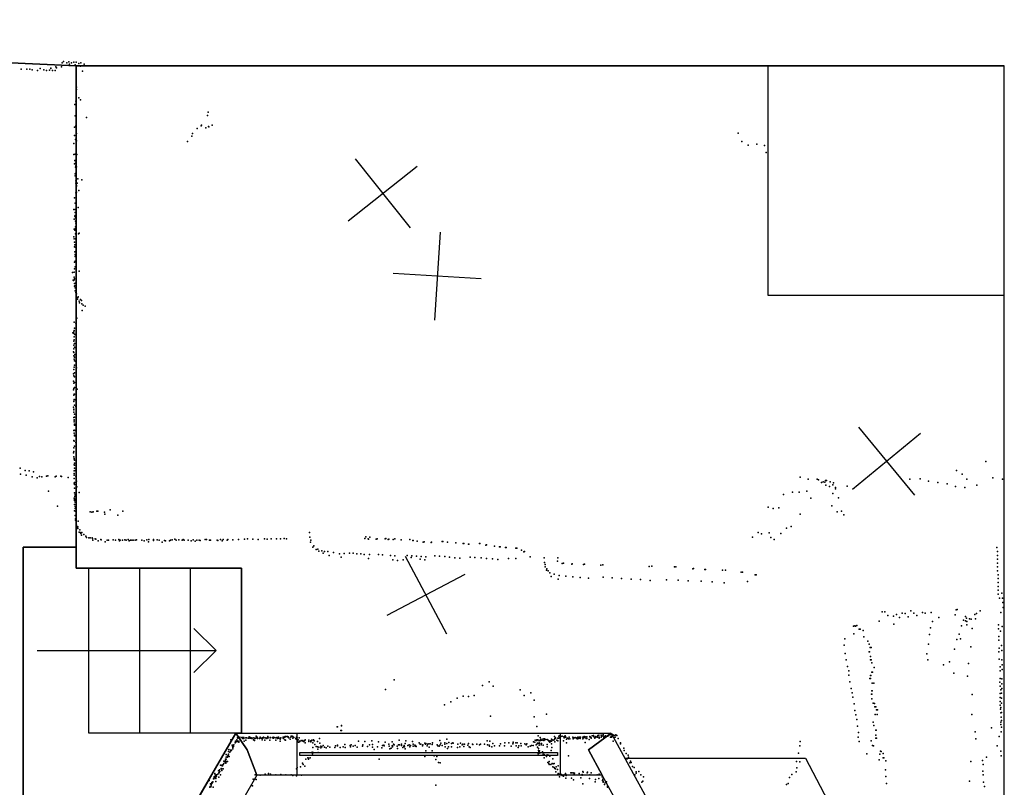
# Model space of a CAD drawing. Header units: millimetres. Extents: x -37888 to 39336, y -2864 to 67775.
# Tile 29 of 31: x -2517 to 1949, y 15718 to 19202. Entities that reach past the tile are written whole.
import ezdxf

# ---------------------------------------------------------------- set-up
doc = ezdxf.new("R2010")
doc.units = ezdxf.units.MM
for name, color, linetype in [('HWALLS', 32, 'Continuous'), ('P', 9, 'Continuous'), ('PANOS', 10, 'Continuous'), ('ROOMS', 1, 'Continuous'), ('STRUCTS', 4, 'Continuous'), ('WALLS', 3, 'Continuous'), ('WINDOWS', 6, 'Continuous')]:
    doc.layers.add(name, color=color, linetype=linetype)

# ---------------------------------------------------------------- blocks, each defined once
blk = doc.blocks.new('6-Fixed_67')
blk.add_lwpolyline([(-584.3, 5.9), (584.3, 5.9), (584.3, -6.8), (-584.3, -6.8), (-584.3, 5.9)])

msp = doc.modelspace()

# ---------------------------------------------------------------- linework, layer by layer
at = {"layer": 'HWALLS'}
for points in [[(-6813.55, 19202.4), (-2260.6, 18992.85)], [(-2260.6, 18992.85), (-2260.6, 16808.45)], [(-2260.6, 18992.85), (1949.45, 18992.85)], [(1949.45, 12236.45), (1949.45, 18992.85)], [(-2260.6, 16808.45), (-2260.6, 16713.2)], [(-2260.6, 16713.2), (-1511.3, 16713.2)]]:
    msp.add_lwpolyline(points, dxfattribs=at)
at = {"layer": 'P'}
for p in [(-2353, 18988), (-2351, 18984), (-2328, 18989), (-2325, 19007), (-2319, 19013), (-2304, 19007), (-2295, 19011), (-2292, 19000), (-2283, 19006), (-2271, 19010), (-2266, 18997), (-2261, 19009), (-2249, 19004), (-2242, 18991), (-2240, 19007), (-2225, 19000), (-2511, 18977), (-2485, 18977), (-2471, 18978), (-2461, 18975), (-2436, 18972), (-2424, 18981), (-2408, 18974), (-2396, 18972), (-2382, 18973), (-2376, 18982), (-2376, 18981), (-2369, 18972), (-2356, 18971), (-2232, 18968), (-2259, 18896), (-2259, 18886), (-2267, 18818), (-2262, 18833), (-2249, 18848), (-2241, 18839), (-2265, 18766), (-2261, 18795), (-1666, 18767), (-1662, 18782), (-2262, 18721), (-2262, 18718), (-2261, 18757), (-2215, 18758), (-1694, 18721), (-1693, 18724), (-1661, 18718), (-1660, 18716), (-1644, 18723), (-2269, 18677), (-2268, 18715), (-2260, 18686), (-1737, 18673), (-1733, 18685), (-1712, 18709), (-1673, 18712), (742, 18687), (-2272, 18641), (-2264, 18658), (-2259, 18653), (-1756, 18650), (759, 18649), (787, 18632), (827, 18637), (861, 18631), (-2271, 18591), (-2266, 18592), (-2262, 18592), (-2258, 18591), (869, 18599), (-2268, 18548), (-2267, 18563), (-2265, 18561), (-2264, 18551), (-2262, 18539), (-2266, 18503), (-2266, 18494), (-2264, 18533), (-2262, 18505), (-2261, 18513), (-2259, 18534), (-2262, 18471), (-2262, 18460), (-2261, 18476), (-2260, 18450), (-2256, 18461), (-2254, 18480), (-2236, 18475), (-2263, 18417), (-2260, 18446), (-2260, 18419), (-2249, 18427), (-2268, 18393), (-2265, 18370), (-2262, 18368), (-2261, 18393), (-2272, 18340), (-2265, 18341), (-2265, 18327), (-2261, 18355), (-2252, 18350), (-2270, 18297), (-2267, 18311), (-2265, 18313), (-2264, 18303), (-2264, 18288), (-2263, 18279), (-2270, 18252), (-2267, 18247), (-2266, 18253), (-2264, 18262), (-2264, 18231), (-2251, 18230), (-2248, 18234), (-2271, 18216), (-2270, 18208), (-2269, 18193), (-2267, 18181), (-2264, 18207), (-2268, 18171), (-2267, 18149), (-2266, 18169), (-2266, 18137), (-2264, 18150), (-2268, 18102), (-2266, 18128), (-2265, 18106), (-2264, 18131), (-2278, 18055), (-2270, 18056), (-2268, 18072), (-2266, 18081), (-2247, 18061), (-2275, 18020), (-2274, 18019), (-2270, 18034), (-2270, 18022), (-2268, 18026), (-2268, 18005), (-2264, 18007), (-2269, 17993), (-2267, 17994), (-2266, 17985), (-2265, 17972), (-2263, 17964), (-2260, 17958), (-2261, 17949), (-2261, 17939), (-2255, 17934), (-2254, 17941), (-2252, 17945), (-2247, 17925), (-2246, 17917), (-2241, 17932), (-2237, 17927), (-2235, 17912), (-2234, 17882), (-2230, 17906), (-2221, 17902), (-2270, 17829), (-2262, 17825), (-2258, 17847), (-2276, 17781), (-2272, 17778), (-2271, 17785), (-2270, 17791), (-2269, 17802), (-2271, 17743), (-2270, 17762), (-2270, 17749), (-2267, 17774), (-2273, 17695), (-2272, 17708), (-2271, 17725), (-2271, 17692), (-2269, 17732), (-2268, 17716), (-2264, 17715), (-2271, 17676), (-2270, 17662), (-2269, 17670), (-2268, 17653), (-2267, 17683), (-2264, 17652), (-2271, 17614), (-2270, 17625), (-2268, 17634), (-2260, 17622), (-2274, 17594), (-2273, 17561), (-2271, 17585), (-2269, 17599), (-2269, 17581), (-2269, 17555), (-2273, 17522), (-2272, 17553), (-2271, 17528), (-2269, 17533), (-2257, 17525), (-2272, 17498), (-2271, 17471), (-2271, 17469), (-2270, 17503), (-2270, 17478), (-2268, 17502), (-2264, 17476), (-2273, 17443), (-2272, 17431), (-2271, 17435), (-2271, 17421), (-2268, 17453), (-2262, 17446), (-2271, 17397), (-2270, 17386), (-2270, 17385), (-2270, 17377), (-2269, 17411), (-2269, 17398), (-2271, 17337), (-2270, 17339), (-2269, 17362), (-2268, 17366), (-2267, 17362), (-2266, 17338), (-2271, 17292), (-2270, 17326), (-2270, 17289), (-2269, 17317), (-2269, 17313), (-2264, 17314), (-2271, 17259), (-2271, 17242), (-2269, 17266), (-2263, 17283), (-2261, 17256), (-2273, 17236), (-2272, 17218), (-2270, 17211), (-2270, 17207), (-2269, 17203), (-2515, 17166), (-2492, 17156), (-2474, 17155), (-2270, 17182), (-2270, 17154), (-2269, 17189), (-2269, 17166), (-2268, 17180), (-2265, 17156), (1733, 17156), (1865, 17197), (-2513, 17139), (-2488, 17134), (-2461, 17127), (-2454, 17150), (-2438, 17122), (-2428, 17128), (-2417, 17127), (-2396, 17130), (-2389, 17132), (-2357, 17127), (-2352, 17130), (-2330, 17130), (-2327, 17128), (-2297, 17124), (-2270, 17143), (-2270, 17135), (-2270, 17120), (-2263, 17130), (1024, 17126), (1060, 17117), (1101, 17117), (1107, 17114), (1139, 17111), (1143, 17111), (1521, 17117), (1568, 17118), (1606, 17108), (1758, 17139), (1779, 17117), (1898, 17122), (1942, 17117), (-2270, 17098), (-2269, 17101), (-2269, 17076), (-2269, 17075), (-2268, 17093), (-2260, 17107), (-2258, 17081), (1120, 17102), (1128, 17104), (1135, 17103), (1140, 17089), (1157, 17084), (1159, 17105), (1172, 17091), (1175, 17100), (1184, 17079), (1184, 17072), (1236, 17085), (1648, 17102), (1690, 17096), (1728, 17084), (1771, 17079), (1825, 17089), (-2387, 17062), (-2270, 17031), (-2268, 17054), (-2268, 17024), (-2268, 17020), (-2267, 17038), (-2266, 17047), (-2266, 17047), (-2265, 17041), (-2264, 17026), (-2247, 17056), (948, 17047), (988, 17058), (1019, 17057), (1053, 17062), (1071, 17030), (1172, 17051), (1197, 17032), (-2346, 16994), (-2268, 17002), (-2266, 16992), (-2266, 16984), (-2265, 17012), (-2263, 16987), (-2107, 16977), (878, 16990), (901, 16984), (926, 16987), (1167, 16996), (-2268, 16973), (-2266, 16952), (-2264, 16971), (-2264, 16937), (-2264, 16930), (-2263, 16930), (-2261, 16965), (-2197, 16969), (-2190, 16966), (-2184, 16968), (-2168, 16971), (-2163, 16971), (-2133, 16966), (-2131, 16958), (-2072, 16953), (-2049, 16972), (1023, 16957), (1191, 16969), (1211, 16972), (1222, 16955), (-2259, 16908), (-2258, 16902), (-2255, 16896), (-2254, 16893), (-2253, 16900), (-2252, 16926), (-2244, 16887), (961, 16894), (982, 16901), (-2247, 16876), (-2243, 16874), (-2240, 16870), (-2237, 16862), (-2236, 16875), (-2226, 16865), (-2218, 16858), (-2215, 16851), (-2203, 16850), (-2197, 16850), (-2188, 16850), (-2187, 16847), (-2185, 16840), (-2175, 16845), (-2172, 16844), (-2149, 16843), (-2147, 16841), (-2121, 16840), (-2115, 16840), (-2094, 16841), (-2082, 16840), (-2067, 16843), (-2062, 16840), (-2041, 16841), (-2025, 16842), (-2008, 16840), (-1994, 16840), (-1988, 16841), (-1940, 16841), (-1931, 16842), (-1911, 16842), (-1893, 16841), (-1884, 16840), (-1833, 16840), (-1825, 16841), (-1814, 16844), (-1796, 16841), (-1780, 16840), (-1776, 16842), (-1771, 16840), (-1753, 16840), (-1731, 16841), (-1714, 16840), (-1703, 16840), (-1676, 16842), (-1670, 16842), (-1657, 16840), (-1651, 16840), (-1607, 16842), (-1594, 16842), (-1576, 16840), (-1573, 16842), (-1551, 16841), (-1525, 16842), (-1498, 16844), (-1484, 16845), (-1459, 16844), (-1436, 16843), (-1407, 16845), (-1394, 16844), (-1377, 16846), (-1352, 16845), (-1334, 16846), (-1318, 16847), (-1307, 16846), (-1203, 16875), (-1201, 16853), (-952, 16847), (-947, 16855), (-936, 16845), (-935, 16844), (-929, 16853), (-900, 16844), (-895, 16846), (-859, 16846), (-857, 16847), (-845, 16843), (-842, 16844), (-823, 16842), (-816, 16845), (-787, 16841), (-787, 16841), (-747, 16842), (807, 16853), (833, 16875), (848, 16869), (883, 16873), (891, 16851), (906, 16843), (935, 16870), (-2162, 16836), (-2130, 16832), (-2065, 16837), (-2051, 16839), (-2035, 16839), (-2020, 16837), (-2015, 16839), (-2002, 16839), (-1964, 16839), (-1953, 16836), (-1933, 16832), (-1911, 16838), (-1871, 16831), (-1861, 16838), (-1856, 16837), (-1838, 16836), (-1808, 16839), (-1740, 16836), (-1721, 16835), (-1699, 16838), (-1621, 16839), (-1618, 16838), (-1599, 16837), (-1198, 16830), (-1197, 16839), (-1187, 16808), (-1183, 16814), (-1172, 16798), (-1165, 16799), (-734, 16838), (-732, 16838), (-714, 16835), (-714, 16835), (-687, 16831), (-682, 16832), (-651, 16829), (-649, 16830), (-601, 16833), (-598, 16834), (-577, 16831), (-577, 16831), (-539, 16828), (-539, 16828), (-506, 16824), (-503, 16824), (-482, 16822), (-480, 16821), (-431, 16824), (-430, 16824), (-402, 16817), (-400, 16818), (-363, 16813), (-363, 16813), (-340, 16809), (-337, 16810), (-313, 16807), (-311, 16806), (-266, 16803), (-262, 16804), (1916, 16806), (-1161, 16789), (-1146, 16791), (-1141, 16780), (-1135, 16788), (-1119, 16788), (-1113, 16770), (-1094, 16783), (-1066, 16778), (-1059, 16762), (-1046, 16779), (-1021, 16780), (-1005, 16780), (-988, 16777), (-970, 16777), (-955, 16774), (-935, 16757), (-930, 16775), (-889, 16775), (-871, 16773), (-835, 16770), (-816, 16768), (-777, 16751), (-759, 16770), (-742, 16761), (-738, 16768), (-717, 16767), (-700, 16754), (-696, 16766), (-675, 16764), (-634, 16768), (-613, 16767), (-588, 16765), (-568, 16762), (-544, 16760), (-520, 16758), (-474, 16763), (-452, 16761), (-424, 16759), (-399, 16757), (-372, 16755), (-348, 16752), (-300, 16757), (-266, 16756), (-241, 16794), (-231, 16787), (-228, 16788), (-202, 16764), (-138, 16760), (-76, 16760), (-76, 16759), (1918, 16788), (1918, 16770), (1918, 16753), (-825, 16750), (-804, 16747), (-680, 16750), (-136, 16739), (-133, 16729), (-133, 16718), (-126, 16709), (-77, 16745), (-57, 16734), (-51, 16735), (-12, 16731), (-11, 16732), (40, 16729), (45, 16731), (119, 16726), (128, 16727), (338, 16720), (350, 16721), (453, 16718), (459, 16718), (537, 16710), (539, 16711), (591, 16706), (594, 16706), (1918, 16718), (1919, 16735), (-127, 16703), (-120, 16700), (-112, 16691), (-107, 16675), (-92, 16686), (-75, 16662), (-70, 16679), (-40, 16676), (-8, 16673), (25, 16670), (63, 16667), (129, 16671), (170, 16668), (213, 16665), (256, 16663), (671, 16703), (684, 16704), (755, 16694), (762, 16694), (819, 16682), (824, 16682), (1918, 16700), (1921, 16682), (1922, 16665), (299, 16661), (343, 16657), (417, 16660), (470, 16658), (515, 16655), (574, 16653), (624, 16650), (678, 16646), (784, 16652), (1921, 16647), (1922, 16630), (1921, 16612), (1922, 16595), (1927, 16577), (1938, 16599), (1942, 16577), (1943, 16556), (1944, 16534), (1395, 16515), (1408, 16515), (1421, 16498), (1447, 16494), (1460, 16502), (1474, 16488), (1486, 16508), (1500, 16506), (1513, 16492), (1525, 16519), (1539, 16508), (1552, 16498), (1578, 16512), (1591, 16509), (1617, 16511), (1653, 16489), (1726, 16501), (1731, 16524), (1735, 16525), (1773, 16493), (1778, 16486), (1791, 16483), (1816, 16502), (1824, 16507), (1840, 16519), (1933, 16512), (1266, 16449), (1272, 16450), (1274, 16449), (1280, 16452), (1382, 16472), (1449, 16458), (1614, 16441), (1624, 16471), (1755, 16451), (1765, 16476), (1773, 16473), (1779, 16471), (1779, 16455), (1799, 16481), (1804, 16438), (1819, 16482), (1923, 16455), (1940, 16447), (1267, 16415), (1291, 16435), (1296, 16436), (1309, 16429), (1312, 16401), (1312, 16401), (1610, 16411), (1745, 16413), (1923, 16437), (1925, 16402), (1932, 16426), (1223, 16363), (1226, 16392), (1331, 16381), (1337, 16367), (1341, 16353), (1346, 16353), (1606, 16368), (1734, 16388), (1750, 16392), (1798, 16356), (1925, 16385), (1926, 16350), (1936, 16361), (1227, 16325), (1337, 16332), (1338, 16332), (1343, 16311), (1598, 16324), (1724, 16345), (1925, 16333), (1938, 16339), (1232, 16296), (1238, 16266), (1342, 16296), (1345, 16296), (1349, 16283), (1359, 16261), (1603, 16296), (1674, 16274), (1701, 16287), (1787, 16280), (1926, 16299), (1930, 16264), (1938, 16296), (1939, 16274), (1244, 16246), (1244, 16227), (1343, 16226), (1344, 16226), (1348, 16240), (1352, 16240), (1720, 16236), (1783, 16222), (1930, 16246), (1939, 16252), (-819, 16206), (-418, 16180), (-387, 16197), (-369, 16177), (1248, 16197), (1340, 16212), (1342, 16212), (1350, 16191), (1357, 16190), (1929, 16195), (1930, 16212), (1931, 16177), (1938, 16210), (1938, 16188), (-858, 16161), (-506, 16132), (-481, 16130), (-456, 16135), (-247, 16160), (-229, 16135), (-199, 16146), (1254, 16167), (1259, 16147), (1263, 16127), (1347, 16141), (1348, 16141), (1349, 16156), (1350, 16156), (1803, 16139), (1931, 16143), (1933, 16160), (1937, 16145), (1938, 16166), (-590, 16092), (-562, 16105), (-533, 16122), (-184, 16113), (1269, 16097), (1349, 16120), (1354, 16099), (1360, 16098), (1362, 16083), (1367, 16083), (1930, 16125), (1931, 16108), (1931, 16091), (1937, 16123), (1937, 16100), (-382, 16040), (-183, 16038), (-128, 16050), (1271, 16067), (1276, 16047), (1364, 16048), (1370, 16069), (1372, 16048), (1374, 16069), (1802, 16048), (1932, 16073), (1933, 16056), (1934, 16080), (1935, 16036), (1936, 16057), (-1077, 15992), (-1075, 15993), (-1057, 15998), (-1057, 15997), (-172, 15994), (1280, 16026), (1284, 15996), (1354, 16013), (1355, 16013), (1357, 15999), (1934, 16014), (1934, 16003), (1936, 16021), (-1477, 15947), (-1445, 15950), (-1441, 15947), (-1392, 15948), (-1313, 15949), (-1311, 15949), (-1309, 15949), (-1302, 15948), (-1301, 15947), (-1300, 15947), (-1286, 15950), (-1281, 15950), (-1278, 15948), (-1060, 15975), (-1058, 15976), (-165, 15951), (-91, 15948), (-71, 15950), (-69, 15951), (-62, 15948), (-57, 15950), (-49, 15947), (-46, 15948), (-43, 15951), (44, 15949), (48, 15947), (55, 15947), (69, 15949), (80, 15951), (86, 15953), (87, 15949), (97, 15948), (104, 15947), (105, 15953), (110, 15954), (121, 15954), (123, 15950), (124, 15951), (129, 15957), (129, 15951), (135, 15949), (140, 15952), (144, 15949), (151, 15950), (156, 15955), (163, 15957), (168, 15950), (172, 15958), (173, 15949), (176, 15954), (183, 15953), (187, 15956), (192, 15953), (1288, 15966), (1366, 15955), (1367, 15977), (1367, 15955), (1368, 15977), (1817, 15969), (1891, 15987), (1926, 15949), (1935, 15970), (1937, 15991), (-1559, 15933), (-1553, 15909), (-1552, 15905), (-1549, 15909), (-1547, 15903), (-1546, 15910), (-1540, 15920), (-1539, 15924), (-1538, 15927), (-1533, 15927), (-1532, 15933), (-1532, 15924), (-1530, 15943), (-1530, 15927), (-1528, 15941), (-1523, 15927), (-1523, 15922), (-1519, 15946), (-1518, 15943), (-1510, 15944), (-1507, 15941), (-1505, 15944), (-1505, 15941), (-1505, 15940), (-1505, 15940), (-1501, 15940), (-1500, 15944), (-1499, 15927), (-1492, 15931), (-1491, 15943), (-1489, 15942), (-1481, 15941), (-1478, 15942), (-1477, 15941), (-1473, 15943), (-1471, 15944), (-1471, 15941), (-1471, 15941), (-1470, 15942), (-1468, 15942), (-1464, 15940), (-1458, 15943), (-1457, 15933), (-1452, 15941), (-1452, 15930), (-1450, 15940), (-1449, 15940), (-1445, 15943), (-1441, 15943), (-1440, 15943), (-1439, 15943), (-1439, 15940), (-1429, 15940), (-1426, 15945), (-1422, 15941), (-1421, 15941), (-1418, 15934), (-1416, 15942), (-1416, 15941), (-1415, 15943), (-1412, 15945), (-1411, 15943), (-1406, 15931), (-1403, 15942), (-1399, 15941), (-1397, 15941), (-1396, 15939), (-1395, 15943), (-1394, 15943), (-1390, 15942), (-1382, 15931), (-1381, 15944), (-1381, 15944), (-1381, 15943), (-1380, 15944), (-1371, 15942), (-1367, 15945), (-1366, 15941), (-1363, 15944), (-1356, 15942), (-1355, 15942), (-1355, 15932), (-1351, 15944), (-1348, 15939), (-1346, 15944), (-1345, 15943), (-1344, 15946), (-1342, 15943), (-1341, 15941), (-1336, 15936), (-1335, 15927), (-1332, 15943), (-1332, 15942), (-1322, 15945), (-1322, 15941), (-1320, 15939), (-1319, 15946), (-1316, 15946), (-1315, 15945), (-1315, 15933), (-1314, 15946), (-1311, 15932), (-1300, 15946), (-1297, 15943), (-1290, 15937), (-1288, 15946), (-1278, 15941), (-1273, 15944), (-1265, 15939), (-1263, 15937), (-1262, 15945), (-1259, 15929), (-1258, 15942), (-1258, 15927), (-1258, 15926), (-1254, 15933), (-1252, 15922), (-1251, 15922), (-1249, 15942), (-1248, 15927), (-1247, 15925), (-1241, 15930), (-1236, 15928), (-1233, 15930), (-1230, 15926), (-1228, 15926), (-1228, 15925), (-1224, 15930), (-1223, 15933), (-1223, 15919), (-1206, 15925), (-1205, 15932), (-1197, 15929), (-1196, 15924), (-1192, 15932), (-1192, 15930), (-1188, 15919), (-1184, 15933), (-1183, 15930), (-1182, 15928), (-1178, 15912), (-1173, 15903), (-1167, 15926), (-1157, 15940), (-1156, 15918), (-1151, 15904), (-1140, 15907), (-1120, 15905), (-1085, 15906), (-1076, 15906), (-1075, 15909), (-1050, 15902), (-1043, 15912), (-1018, 15907), (-1016, 15902), (-1013, 15910), (-1005, 15904), (-996, 15907), (-981, 15927), (-962, 15905), (-961, 15911), (-951, 15926), (-940, 15903), (-930, 15911), (-920, 15928), (-917, 15912), (-890, 15924), (-871, 15908), (-865, 15909), (-864, 15906), (-859, 15923), (-843, 15913), (-841, 15905), (-828, 15924), (-827, 15906), (-826, 15906), (-821, 15913), (-818, 15910), (-805, 15904), (-799, 15911), (-796, 15931), (-795, 15910), (-786, 15914), (-786, 15908), (-775, 15903), (-773, 15908), (-772, 15902), (-768, 15916), (-766, 15929), (-756, 15908), (-750, 15911), (-744, 15907), (-735, 15926), (-733, 15905), (-732, 15914), (-725, 15909), (-723, 15904), (-722, 15908), (-719, 15903), (-705, 15920), (-700, 15914), (-698, 15913), (-690, 15906), (-689, 15911), (-679, 15918), (-677, 15913), (-675, 15917), (-669, 15906), (-668, 15913), (-661, 15915), (-655, 15915), (-646, 15912), (-644, 15919), (-624, 15911), (-621, 15906), (-614, 15904), (-611, 15930), (-610, 15910), (-607, 15918), (-601, 15908), (-589, 15913), (-588, 15919), (-587, 15902), (-580, 15917), (-579, 15937), (-570, 15921), (-559, 15916), (-558, 15902), (-553, 15919), (-551, 15918), (-529, 15913), (-517, 15918), (-510, 15911), (-507, 15913), (-503, 15903), (-499, 15914), (-484, 15909), (-481, 15916), (-478, 15902), (-463, 15914), (-462, 15912), (-444, 15914), (-432, 15911), (-427, 15914), (-409, 15913), (-408, 15914), (-397, 15929), (-395, 15910), (-387, 15909), (-386, 15904), (-385, 15927), (-371, 15917), (-364, 15906), (-341, 15906), (-336, 15915), (-318, 15906), (-316, 15920), (-298, 15919), (-288, 15904), (-280, 15915), (-279, 15922), (-279, 15920), (-267, 15920), (-265, 15906), (-261, 15919), (-253, 15906), (-244, 15917), (-242, 15906), (-226, 15915), (-219, 15910), (-216, 15915), (-210, 15902), (-201, 15905), (-195, 15908), (-188, 15908), (-187, 15924), (-180, 15922), (-179, 15931), (-175, 15910), (-173, 15930), (-173, 15912), (-172, 15933), (-171, 15930), (-169, 15934), (-169, 15916), (-168, 15918), (-162, 15932), (-161, 15928), (-161, 15916), (-160, 15919), (-160, 15909), (-156, 15944), (-156, 15930), (-155, 15930), (-153, 15937), (-152, 15931), (-151, 15916), (-151, 15911), (-150, 15916), (-148, 15932), (-147, 15932), (-142, 15938), (-142, 15909), (-139, 15930), (-137, 15938), (-137, 15934), (-133, 15935), (-132, 15935), (-125, 15935), (-125, 15902), (-124, 15935), (-124, 15912), (-120, 15931), (-118, 15930), (-116, 15925), (-114, 15926), (-112, 15923), (-111, 15929), (-110, 15927), (-105, 15936), (-105, 15927), (-105, 15915), (-101, 15933), (-97, 15932), (-92, 15934), (-92, 15934), (-90, 15939), (-90, 15924), (-89, 15940), (-87, 15943), (-87, 15939), (-80, 15932), (-76, 15941), (-76, 15929), (-71, 15941), (-70, 15943), (-66, 15941), (-51, 15929), (-47, 15943), (-42, 15945), (-40, 15945), (-37, 15937), (-37, 15920), (-36, 15937), (-32, 15941), (-28, 15938), (-25, 15945), (-24, 15945), (-22, 15938), (-8, 15945), (-7, 15940), (-7, 15938), (-5, 15943), (-1, 15943), (3, 15944), (8, 15940), (9, 15941), (10, 15943), (13, 15938), (14, 15946), (17, 15939), (20, 15945), (23, 15943), (25, 15940), (26, 15946), (27, 15946), (37, 15945), (37, 15938), (41, 15942), (47, 15946), (47, 15944), (48, 15921), (53, 15940), (56, 15940), (66, 15935), (71, 15946), (72, 15945), (75, 15943), (75, 15941), (90, 15944), (92, 15941), (96, 15946), (104, 15946), (111, 15945), (111, 15941), (120, 15946), (132, 15944), (138, 15946), (141, 15945), (163, 15946), (168, 15945), (175, 15927), (184, 15945), (197, 15939), (198, 15939), (208, 15920), (208, 15917), (208, 15915), (1022, 15906), (1023, 15925), (1287, 15946), (1291, 15925), (1346, 15928), (1351, 15907), (1356, 15906), (1366, 15941), (1370, 15941), (1821, 15938), (1917, 15906), (-1581, 15866), (-1575, 15859), (-1574, 15859), (-1571, 15864), (-1570, 15881), (-1570, 15868), (-1569, 15890), (-1567, 15858), (-1564, 15877), (-1561, 15887), (-1560, 15885), (-1560, 15884), (-1557, 15886), (-1550, 15898), (-1550, 15893), (-1191, 15878), (-1189, 15870), (-1188, 15899), (-1186, 15875), (-1166, 15901), (-1165, 15891), (-1164, 15876), (-1161, 15900), (-1151, 15897), (-1146, 15901), (-1134, 15900), (-1127, 15897), (-1111, 15900), (-1088, 15899), (-1064, 15898), (-1041, 15898), (-986, 15900), (-917, 15900), (-909, 15890), (-894, 15901), (-874, 15897), (-838, 15893), (-832, 15896), (-826, 15901), (-803, 15894), (-779, 15899), (-768, 15893), (-747, 15901), (-679, 15858), (-675, 15884), (-659, 15900), (-646, 15883), (-637, 15861), (-577, 15894), (-572, 15901), (-531, 15899), (-520, 15901), (-473, 15899), (-376, 15901), (-256, 15898), (-169, 15900), (-166, 15870), (-164, 15885), (-163, 15894), (-162, 15879), (-161, 15877), (-161, 15872), (-159, 15883), (-156, 15874), (-145, 15879), (-143, 15868), (-139, 15867), (-138, 15867), (-136, 15864), (-124, 15865), (-118, 15864), (-113, 15859), (-112, 15862), (-107, 15885), (-103, 15899), (-28, 15860), (223, 15896), (225, 15885), (234, 15871), (243, 15863), (1016, 15873), (1326, 15870), (1385, 15868), (1388, 15882), (1391, 15881), (1400, 15871), (1934, 15882), (1935, 15860), (-1606, 15819), (-1602, 15817), (-1600, 15818), (-1597, 15815), (-1594, 15821), (-1591, 15836), (-1591, 15826), (-1587, 15833), (-1586, 15833), (-1584, 15839), (-1583, 15846), (-1582, 15846), (-1582, 15827), (-1581, 15854), (-1581, 15834), (-1580, 15846), (-1575, 15854), (-1574, 15835), (-1234, 15827), (-1232, 15822), (-1224, 15813), (-1219, 15846), (-1210, 15852), (-1207, 15850), (-1207, 15846), (-1199, 15852), (-887, 15845), (-629, 15844), (-625, 15857), (-618, 15830), (-610, 15829), (-138, 15852), (-127, 15857), (-121, 15830), (-117, 15826), (-116, 15835), (-116, 15822), (-108, 15821), (-101, 15826), (-98, 15847), (-97, 15825), (-92, 15826), (-75, 15815), (239, 15847), (244, 15854), (251, 15829), (254, 15837), (257, 15830), (1007, 15835), (1022, 15833), (1382, 15843), (1400, 15851), (1403, 15851), (1412, 15838), (1798, 15835), (1850, 15840), (1854, 15821), (1869, 15854), (-1632, 15780), (-1631, 15774), (-1629, 15769), (-1625, 15769), (-1624, 15774), (-1619, 15777), (-1615, 15792), (-1614, 15784), (-1613, 15784), (-1611, 15797), (-1610, 15789), (-1607, 15775), (-1604, 15803), (-1603, 15802), (-1601, 15801), (-1600, 15794), (-1595, 15802), (-1449, 15774), (-1426, 15773), (-1404, 15778), (-1388, 15780), (-1380, 15778), (-1356, 15775), (-1333, 15776), (-1310, 15775), (-1286, 15774), (-1278, 15772), (-1261, 15801), (-1261, 15770), (-1259, 15808), (-1244, 15811), (-1239, 15773), (-98, 15810), (-92, 15807), (-89, 15803), (-86, 15802), (-85, 15788), (-83, 15810), (-78, 15799), (-78, 15774), (-74, 15781), (-69, 15778), (-60, 15776), (-57, 15771), (-51, 15768), (-48, 15774), (-42, 15781), (-40, 15776), (-38, 15771), (-17, 15784), (-16, 15784), (-12, 15783), (-7, 15784), (-2, 15778), (0, 15782), (20, 15781), (34, 15773), (35, 15776), (37, 15789), (39, 15786), (57, 15784), (59, 15786), (69, 15774), (75, 15783), (102, 15775), (111, 15777), (263, 15812), (270, 15808), (273, 15775), (279, 15788), (280, 15782), (292, 15790), (300, 15774), (986, 15776), (1005, 15788), (1008, 15806), (1411, 15797), (1852, 15791), (1853, 15774), (-1658, 15748), (-1651, 15733), (-1649, 15730), (-1648, 15725), (-1646, 15740), (-1645, 15735), (-1643, 15740), (-1641, 15743), (-1638, 15756), (-1637, 15756), (-1635, 15765), (-1635, 15763), (-1634, 15763), (-1630, 15761), (-1628, 15764), (-1627, 15757), (-1627, 15744), (-1614, 15764), (-1461, 15724), (-1458, 15754), (-1445, 15753), (-630, 15727), (-69, 15765), (-39, 15759), (-14, 15759), (-5, 15752), (28, 15761), (38, 15734), (68, 15757), (93, 15742), (95, 15753), (110, 15757), (125, 15765), (126, 15749), (128, 15755), (130, 15746), (130, 15741), (135, 15731), (139, 15738), (144, 15743), (305, 15741), (310, 15746), (312, 15765), (961, 15730), (969, 15735), (975, 15762), (1412, 15767), (1415, 15735), (1792, 15746), (1855, 15741), (-1655, 15719), (-1653, 15721), (-1651, 15720), (-1650, 15720), (-1639, 15718), (149, 15719), (150, 15723), (1859, 15721)]:
    msp.add_point(p, dxfattribs=at)
at = {"layer": 'PANOS'}
for points in [[(-1027.46, 18289.52), (-714.05, 18538.06)], [(-995.03, 18570.49), (-746.48, 18257.09)], [(-610.53, 18237.69), (-635.18, 17838.45)], [(-423.23, 18025.75), (-822.47, 18050.4)], [(1287.58, 17352.31), (1541.78, 17043.46)], [(1260.26, 17070.79), (1569.1, 17324.98)], [(-768.56, 16767.62), (-581.3, 16414.16)], [(-498.2, 16684.51), (-851.66, 16497.26)]]:
    msp.add_lwpolyline(points, dxfattribs=at)
at = {"layer": 'ROOMS'}
for points in [[(-2603.5, 14674.85), (-2274.82, 14674.85), (-1537.41, 15963.9), (-1720.85, 15646.4), (-2501.9, 15646.4), (-2501.9, 16808.45), (-2260.6, 16808.45), (-2260.6, 18992.85), (-6813.55, 19202.4), (-6813.55, 15208.25), (-6203.95, 15208.25), (-6203.95, 14617.7), (-5753.1, 14617.7), (-5753.1, 14573.25), (-2603.5, 14573.25)], [(896.03, 14624.05), (1333.5, 14624.05), (1333.5, 14128.75), (1270, 14128.75), (1270, 13030.2), (1270, 12236.45), (1949.45, 12236.45), (1949.45, 18992.85), (-2260.6, 18992.85), (-2260.6, 16808.45), (-2260.6, 16713.2), (-1511.3, 16713.2), (-1511.3, 15963.9), (-1537.41, 15963.9), (166.62, 15963.9), (896.03, 14624.05)], [(-1511.3, 16713.2), (-2260.6, 16713.2), (-2260.6, 16808.45), (-2501.9, 16808.45), (-2501.9, 15646.4), (-1720.85, 15646.4), (-1537.41, 15963.9), (-1511.3, 15963.9), (-1511.3, 16713.2)], [(977.9, 14243.05), (958.85, 14243.05), (125.73, 15773.4), (-1441.55, 15773.4), (-2287.93, 14293.85), (-1536.7, 13030.2), (977.9, 13030.2), (977.9, 14128.75), (977.9, 14243.05)]]:
    msp.add_lwpolyline(points, close=True, dxfattribs=at)
at = {"layer": 'STRUCTS'}
for points in [[(876.3, 18992.85), (876.3, 17951.45)], [(876.3, 17951.45), (1949.45, 17951.45)], [(-2260.6, 16808.45), (-2501.9, 16808.45)], [(-2501.9, 16808.45), (-2501.9, 15646.4)], [(-2203.45, 15963.9), (-2203.45, 16713.2)], [(-2203.45, 16713.2), (-1511.3, 16713.2)], [(-1972.73, 15963.9), (-1972.73, 16713.2)], [(-1742.02, 15963.9), (-1742.02, 16713.2)], [(-1511.3, 16713.2), (-1511.3, 15963.9)], [(-1626.66, 16338.55), (-1726.66, 16438.55)], [(-2438.4, 16338.55), (-1972.73, 16338.55)], [(-1972.73, 16338.55), (-1742.02, 16338.55)], [(-1742.02, 16338.55), (-1626.66, 16338.55)], [(-1626.66, 16338.55), (-1726.66, 16238.55)], [(-1511.3, 15963.9), (-2203.45, 15963.9)], [(228.6, 15849.6), (1047.75, 15849.6)], [(1047.75, 15849.6), (1333.5, 15303.5)]]:
    msp.add_lwpolyline(points, dxfattribs=at)
at = {"layer": 'WALLS'}
for points in [[(-1441.55, 15773.4), (-2287.93, 14293.85), (-2317.75, 14433.55), (-2274.82, 14674.85), (-1537.41, 15963.9), (-1485.9, 15887.7), (-1441.55, 15773.4)], [(125.73, 15773.4), (-1441.55, 15773.4), (-1485.9, 15887.7), (-1537.41, 15963.9), (166.62, 15963.9), (63.5, 15887.7), (125.73, 15773.4)], [(958.85, 14243.05), (125.73, 15773.4), (63.5, 15887.7), (166.62, 15963.9), (896.03, 14624.05), (958.85, 14243.05)]]:
    msp.add_lwpolyline(points, dxfattribs=at)
at = {"layer": 'WINDOWS'}
msp.add_lwpolyline([(-64.87, 15773.4), (-1258.67, 15773.4), (-1258.67, 15963.9), (-64.87, 15963.9), (-64.87, 15773.4)], dxfattribs=at)

# ---------------------------------------------------------------- block references
at = {"layer": 'WINDOWS', "yscale": 1.1, "rotation": 180}
msp.add_blockref('6-Fixed_67', (-661.8, 15868.6), dxfattribs=at)

doc.saveas('drawing.dxf')
